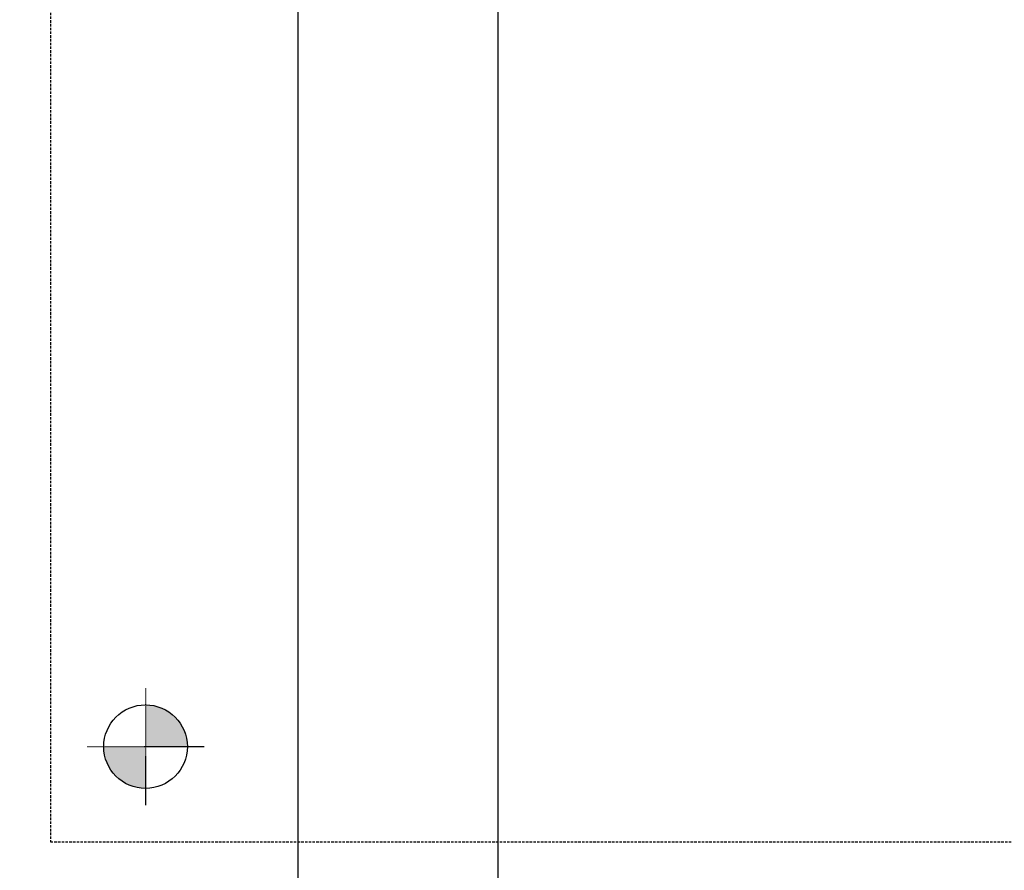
# Model space of a CAD drawing. Header units: inches. Extents: x -4968858 to -265257, y -220693 to 1871410.
# Tile 130 of 225: x -1894576 to -1894378, y 1195007 to 1195177. Entities that reach past the tile are written whole.
import ezdxf

# ---------------------------------------------------------------- set-up
doc = ezdxf.new("R2010")
doc.units = ezdxf.units.IN
doc.header["$MEASUREMENT"] = 0
for name, pattern in [('CENTER2', [1.125, 0.75, -0.125, 0.125, -0.125]), ('CONTINOUS', [0]), ('DASHED', [0.75, 0.5, -0.25]), ('HIDDEN', [0.375, 0.25, -0.125])]:
    doc.linetypes.add(name, pattern=pattern)
doc.layers.add('GRID', color=8, linetype='Continuous')
doc.layers.add('IPB', color=6, linetype='Continuous')

# ---------------------------------------------------------------- blocks, each defined once
blk = doc.blocks.new('UTCOMBINE')
h = blk.add_hatch(color=256)
h.paths.add_polyline_path([(-707523.42, 45928.48), (-707515.03, 45928.48), (-707515.03, 45920.1, -0.414214)])
h.paths.add_polyline_path([(-707506.65, 45928.48), (-707515.03, 45928.48), (-707515.03, 45936.86, -0.414214)])
h = blk.add_hatch(color=256)
h.paths.add_polyline_path([(-707523.42, 45928.48), (-707515.03, 45928.48), (-707515.03, 45920.1, -0.414214)])
h.paths.add_polyline_path([(-707506.65, 45928.48), (-707515.03, 45928.48), (-707515.03, 45936.86, -0.414214)])
h = blk.add_hatch(color=256)
h.paths.add_polyline_path([(-707523.42, 45928.48), (-707515.03, 45928.48), (-707515.03, 45920.1, -0.414214)])
h.paths.add_polyline_path([(-707506.65, 45928.48), (-707515.03, 45928.48), (-707515.03, 45936.86, -0.414214)])
h = blk.add_hatch(color=256)
h.paths.add_polyline_path([(-707523.42, 45928.48), (-707515.03, 45928.48), (-707515.03, 45920.1, -0.414214)])
h.paths.add_polyline_path([(-707506.65, 45928.48), (-707515.03, 45928.48), (-707515.03, 45936.86, -0.414214)])
h = blk.add_hatch(color=256)
h.paths.add_polyline_path([(-707523.42, 45928.48), (-707515.03, 45928.48), (-707515.03, 45920.1, -0.414214)])
h.paths.add_polyline_path([(-707506.65, 45928.48), (-707515.03, 45928.48), (-707515.03, 45936.86, -0.414214)])
h = blk.add_hatch(color=256)
h.paths.add_polyline_path([(-707523.42, 45928.48), (-707515.03, 45928.48), (-707515.03, 45920.1, -0.414214)])
h.paths.add_polyline_path([(-707506.65, 45928.48), (-707515.03, 45928.48), (-707515.03, 45936.86, -0.414214)])
h = blk.add_hatch(color=256)
h.paths.add_polyline_path([(-707523.42, 45928.48), (-707515.03, 45928.48), (-707515.03, 45920.1, -0.414214)])
h.paths.add_polyline_path([(-707506.65, 45928.48), (-707515.03, 45928.48), (-707515.03, 45936.86, -0.414214)])
h = blk.add_hatch(color=256)
h.paths.add_polyline_path([(-707523.42, 45928.48), (-707515.03, 45928.48), (-707515.03, 45920.1, -0.414214)])
h.paths.add_polyline_path([(-707506.65, 45928.48), (-707515.03, 45928.48), (-707515.03, 45936.86, -0.414214)])
h = blk.add_hatch(color=256)
h.paths.add_polyline_path([(-707523.42, 45928.48), (-707515.03, 45928.48), (-707515.03, 45920.1, -0.414214)])
h.paths.add_polyline_path([(-707506.65, 45928.48), (-707515.03, 45928.48), (-707515.03, 45936.86, -0.414214)])
h = blk.add_hatch(color=256)
h.paths.add_polyline_path([(-707523.42, 45928.48), (-707515.03, 45928.48), (-707515.03, 45920.1, -0.414214)])
h.paths.add_polyline_path([(-707506.65, 45928.48), (-707515.03, 45928.48), (-707515.03, 45936.86, -0.414214)])
h = blk.add_hatch(color=256)
h.paths.add_polyline_path([(-707523.42, 45928.48), (-707515.03, 45928.48), (-707515.03, 45920.1, -0.414214)])
h.paths.add_polyline_path([(-707506.65, 45928.48), (-707515.03, 45928.48), (-707515.03, 45936.86, -0.414214)])
h = blk.add_hatch(color=256)
h.paths.add_polyline_path([(-707523.42, 45928.48), (-707515.03, 45928.48), (-707515.03, 45920.1, -0.414214)])
h.paths.add_polyline_path([(-707506.65, 45928.48), (-707515.03, 45928.48), (-707515.03, 45936.86, -0.414214)])
h = blk.add_hatch(color=256)
h.paths.add_polyline_path([(-707523.42, 45928.48), (-707515.03, 45928.48), (-707515.03, 45920.1, -0.414214)])
h.paths.add_polyline_path([(-707506.65, 45928.48), (-707515.03, 45928.48), (-707515.03, 45936.86, -0.414214)])
h = blk.add_hatch(color=256)
h.paths.add_polyline_path([(-707523.42, 45928.48), (-707515.03, 45928.48), (-707515.03, 45920.1, -0.414214)])
h.paths.add_polyline_path([(-707506.65, 45928.48), (-707515.03, 45928.48), (-707515.03, 45936.86, -0.414214)])
h = blk.add_hatch(color=256)
h.paths.add_polyline_path([(-707523.42, 45928.48), (-707515.03, 45928.48), (-707515.03, 45920.1, -0.414214)])
h.paths.add_polyline_path([(-707506.65, 45928.48), (-707515.03, 45928.48), (-707515.03, 45936.86, -0.414214)])
h = blk.add_hatch(color=256)
h.paths.add_polyline_path([(-707523.42, 45928.48), (-707515.03, 45928.48), (-707515.03, 45920.1, -0.414214)])
h.paths.add_polyline_path([(-707506.65, 45928.48), (-707515.03, 45928.48), (-707515.03, 45936.86, -0.414214)])
h = blk.add_hatch(color=256)
h.paths.add_polyline_path([(-707523.42, 45928.48), (-707515.03, 45928.48), (-707515.03, 45920.1, -0.414214)])
h.paths.add_polyline_path([(-707506.65, 45928.48), (-707515.03, 45928.48), (-707515.03, 45936.86, -0.414214)])
h = blk.add_hatch(color=256)
h.paths.add_polyline_path([(-707523.42, 45928.48), (-707515.03, 45928.48), (-707515.03, 45920.1, -0.414214)])
h.paths.add_polyline_path([(-707506.65, 45928.48), (-707515.03, 45928.48), (-707515.03, 45936.86, -0.414214)])
h = blk.add_hatch(color=256)
h.paths.add_polyline_path([(-707523.42, 45928.48), (-707515.03, 45928.48), (-707515.03, 45920.1, -0.414214)])
h.paths.add_polyline_path([(-707506.65, 45928.48), (-707515.03, 45928.48), (-707515.03, 45936.86, -0.414214)])
h = blk.add_hatch(color=256)
h.paths.add_polyline_path([(-707523.42, 45928.48), (-707515.03, 45928.48), (-707515.03, 45920.1, -0.414214)])
h.paths.add_polyline_path([(-707506.65, 45928.48), (-707515.03, 45928.48), (-707515.03, 45936.86, -0.414214)])
h = blk.add_hatch(color=256)
h.paths.add_polyline_path([(-707523.42, 45928.48), (-707515.03, 45928.48), (-707515.03, 45920.1, -0.414214)])
h.paths.add_polyline_path([(-707506.65, 45928.48), (-707515.03, 45928.48), (-707515.03, 45936.86, -0.414214)])
h = blk.add_hatch(color=256)
h.paths.add_polyline_path([(-707523.42, 45928.48), (-707515.03, 45928.48), (-707515.03, 45920.1, -0.414214)])
h.paths.add_polyline_path([(-707506.65, 45928.48), (-707515.03, 45928.48), (-707515.03, 45936.86, -0.414214)])
h = blk.add_hatch(color=256)
h.paths.add_polyline_path([(-707523.42, 45928.48), (-707515.03, 45928.48), (-707515.03, 45920.1, -0.414214)])
h.paths.add_polyline_path([(-707506.65, 45928.48), (-707515.03, 45928.48), (-707515.03, 45936.86, -0.414214)])
h = blk.add_hatch(color=256)
h.paths.add_polyline_path([(-707523.42, 45928.48), (-707515.03, 45928.48), (-707515.03, 45920.1, -0.414214)])
h.paths.add_polyline_path([(-707506.65, 45928.48), (-707515.03, 45928.48), (-707515.03, 45936.86, -0.414214)])
h = blk.add_hatch(color=256)
h.paths.add_polyline_path([(-707523.42, 45928.48), (-707515.03, 45928.48), (-707515.03, 45920.1, -0.414214)])
h.paths.add_polyline_path([(-707506.65, 45928.48), (-707515.03, 45928.48), (-707515.03, 45936.86, -0.414214)])
h = blk.add_hatch(color=256)
h.paths.add_polyline_path([(-707523.42, 45928.48), (-707515.03, 45928.48), (-707515.03, 45920.1, -0.414214)])
h.paths.add_polyline_path([(-707506.65, 45928.48), (-707515.03, 45928.48), (-707515.03, 45936.86, -0.414214)])
h = blk.add_hatch(color=256)
h.paths.add_polyline_path([(-707523.42, 45928.48), (-707515.03, 45928.48), (-707515.03, 45920.1, -0.414214)])
h.paths.add_polyline_path([(-707506.65, 45928.48), (-707515.03, 45928.48), (-707515.03, 45936.86, -0.414214)])
h = blk.add_hatch(color=256)
h.paths.add_polyline_path([(-707523.42, 45928.48), (-707515.03, 45928.48), (-707515.03, 45920.1, -0.414214)])
h.paths.add_polyline_path([(-707506.65, 45928.48), (-707515.03, 45928.48), (-707515.03, 45936.86, -0.414214)])
h = blk.add_hatch(color=256)
h.paths.add_polyline_path([(-707523.42, 45928.48), (-707515.03, 45928.48), (-707515.03, 45920.1, -0.414214)])
h.paths.add_polyline_path([(-707506.65, 45928.48), (-707515.03, 45928.48), (-707515.03, 45936.86, -0.414214)])
h = blk.add_hatch(color=256)
h.paths.add_polyline_path([(-707523.42, 45928.48), (-707515.03, 45928.48), (-707515.03, 45920.1, -0.414214)])
h.paths.add_polyline_path([(-707506.65, 45928.48), (-707515.03, 45928.48), (-707515.03, 45936.86, -0.414214)])
h = blk.add_hatch(color=256)
h.paths.add_polyline_path([(-707523.42, 45928.48), (-707515.03, 45928.48), (-707515.03, 45920.1, -0.414214)])
h.paths.add_polyline_path([(-707506.65, 45928.48), (-707515.03, 45928.48), (-707515.03, 45936.86, -0.414214)])
h = blk.add_hatch(color=256)
h.paths.add_polyline_path([(-707523.42, 45928.48), (-707515.03, 45928.48), (-707515.03, 45920.1, -0.414214)])
h.paths.add_polyline_path([(-707506.65, 45928.48), (-707515.03, 45928.48), (-707515.03, 45936.86, -0.414214)])
h = blk.add_hatch(color=256)
h.paths.add_polyline_path([(-707523.42, 45928.48), (-707515.03, 45928.48), (-707515.03, 45920.1, -0.414214)])
h.paths.add_polyline_path([(-707506.65, 45928.48), (-707515.03, 45928.48), (-707515.03, 45936.86, -0.414214)])
h = blk.add_hatch(color=256)
h.paths.add_polyline_path([(-707523.42, 45928.48), (-707515.03, 45928.48), (-707515.03, 45920.1, -0.414214)])
h.paths.add_polyline_path([(-707506.65, 45928.48), (-707515.03, 45928.48), (-707515.03, 45936.86, -0.414214)])
h = blk.add_hatch(color=256)
h.paths.add_polyline_path([(-707523.42, 45928.48), (-707515.03, 45928.48), (-707515.03, 45920.1, -0.414214)])
h.paths.add_polyline_path([(-707506.65, 45928.48), (-707515.03, 45928.48), (-707515.03, 45936.86, -0.414214)])
h = blk.add_hatch(color=256)
h.paths.add_polyline_path([(-707523.42, 45928.48), (-707515.03, 45928.48), (-707515.03, 45920.1, -0.414214)])
h.paths.add_polyline_path([(-707506.65, 45928.48), (-707515.03, 45928.48), (-707515.03, 45936.86, -0.414214)])
h = blk.add_hatch(color=256)
h.paths.add_polyline_path([(-707523.42, 45928.48), (-707515.03, 45928.48), (-707515.03, 45920.1, -0.414214)])
h.paths.add_polyline_path([(-707506.65, 45928.48), (-707515.03, 45928.48), (-707515.03, 45936.86, -0.414214)])
h = blk.add_hatch(color=256)
h.paths.add_polyline_path([(-707523.42, 45928.48), (-707515.03, 45928.48), (-707515.03, 45920.1, -0.414214)])
h.paths.add_polyline_path([(-707506.65, 45928.48), (-707515.03, 45928.48), (-707515.03, 45936.86, -0.414214)])
h = blk.add_hatch(color=256)
h.paths.add_polyline_path([(-707523.42, 45928.48), (-707515.03, 45928.48), (-707515.03, 45920.1, -0.414214)])
h.paths.add_polyline_path([(-707506.65, 45928.48), (-707515.03, 45928.48), (-707515.03, 45936.86, -0.414214)])
h = blk.add_hatch(color=256)
h.paths.add_polyline_path([(-707523.42, 45928.48), (-707515.03, 45928.48), (-707515.03, 45920.1, -0.414214)])
h.paths.add_polyline_path([(-707506.65, 45928.48), (-707515.03, 45928.48), (-707515.03, 45936.86, -0.414214)])
h = blk.add_hatch(color=256)
h.paths.add_polyline_path([(-707523.42, 45928.48), (-707515.03, 45928.48), (-707515.03, 45920.1, -0.414214)])
h.paths.add_polyline_path([(-707506.65, 45928.48), (-707515.03, 45928.48), (-707515.03, 45936.86, -0.414214)])
h = blk.add_hatch(color=256)
h.paths.add_polyline_path([(-707523.42, 45928.48), (-707515.03, 45928.48), (-707515.03, 45920.1, -0.414214)])
h.paths.add_polyline_path([(-707506.65, 45928.48), (-707515.03, 45928.48), (-707515.03, 45936.86, -0.414214)])
h = blk.add_hatch(color=256)
h.paths.add_polyline_path([(-707523.42, 45928.48), (-707515.03, 45928.48), (-707515.03, 45920.1, -0.414214)])
h.paths.add_polyline_path([(-707506.65, 45928.48), (-707515.03, 45928.48), (-707515.03, 45936.86, -0.414214)])
h = blk.add_hatch(color=256)
h.paths.add_polyline_path([(-707523.42, 45928.48), (-707515.03, 45928.48), (-707515.03, 45920.1, -0.414214)])
h.paths.add_polyline_path([(-707506.65, 45928.48), (-707515.03, 45928.48), (-707515.03, 45936.86, -0.414214)])
h = blk.add_hatch(color=256)
h.paths.add_polyline_path([(-707523.42, 45928.48), (-707515.03, 45928.48), (-707515.03, 45920.1, -0.414214)])
h.paths.add_polyline_path([(-707506.65, 45928.48), (-707515.03, 45928.48), (-707515.03, 45936.86, -0.414214)])
h = blk.add_hatch(color=256)
h.paths.add_polyline_path([(-707523.42, 45928.48), (-707515.03, 45928.48), (-707515.03, 45920.1, -0.414214)])
h.paths.add_polyline_path([(-707506.65, 45928.48), (-707515.03, 45928.48), (-707515.03, 45936.86, -0.414214)])
h = blk.add_hatch(color=256)
h.paths.add_polyline_path([(-707523.42, 45928.48), (-707515.03, 45928.48), (-707515.03, 45920.1, -0.414214)])
h.paths.add_polyline_path([(-707506.65, 45928.48), (-707515.03, 45928.48), (-707515.03, 45936.86, -0.414214)])
h = blk.add_hatch(color=256)
h.paths.add_polyline_path([(-707523.42, 45928.48), (-707515.03, 45928.48), (-707515.03, 45920.1, -0.414214)])
h.paths.add_polyline_path([(-707506.65, 45928.48), (-707515.03, 45928.48), (-707515.03, 45936.86, -0.414214)])
h = blk.add_hatch(color=256)
h.paths.add_polyline_path([(-707523.42, 45928.48), (-707515.03, 45928.48), (-707515.03, 45920.1, -0.414214)])
h.paths.add_polyline_path([(-707506.65, 45928.48), (-707515.03, 45928.48), (-707515.03, 45936.86, -0.414214)])
h = blk.add_hatch(color=256)
h.paths.add_polyline_path([(-707523.42, 45928.48), (-707515.03, 45928.48), (-707515.03, 45920.1, -0.414214)])
h.paths.add_polyline_path([(-707506.65, 45928.48), (-707515.03, 45928.48), (-707515.03, 45936.86, -0.414214)])
h = blk.add_hatch(color=256)
h.paths.add_polyline_path([(-707523.42, 45928.48), (-707515.03, 45928.48), (-707515.03, 45920.1, -0.414214)])
h.paths.add_polyline_path([(-707506.65, 45928.48), (-707515.03, 45928.48), (-707515.03, 45936.86, -0.414214)])
h = blk.add_hatch(color=256)
h.paths.add_polyline_path([(-707523.42, 45928.48), (-707515.03, 45928.48), (-707515.03, 45920.1, -0.414214)])
h.paths.add_polyline_path([(-707506.65, 45928.48), (-707515.03, 45928.48), (-707515.03, 45936.86, -0.414214)])
h = blk.add_hatch(color=256)
h.paths.add_polyline_path([(-707523.42, 45928.48), (-707515.03, 45928.48), (-707515.03, 45920.1, -0.414214)])
h.paths.add_polyline_path([(-707506.65, 45928.48), (-707515.03, 45928.48), (-707515.03, 45936.86, -0.414214)])
h = blk.add_hatch(color=256)
h.paths.add_polyline_path([(-707523.42, 45928.48), (-707515.03, 45928.48), (-707515.03, 45920.1, -0.414214)])
h.paths.add_polyline_path([(-707506.65, 45928.48), (-707515.03, 45928.48), (-707515.03, 45936.86, -0.414214)])
h = blk.add_hatch(color=256)
h.paths.add_polyline_path([(-707523.42, 45928.48), (-707515.03, 45928.48), (-707515.03, 45920.1, -0.414214)])
h.paths.add_polyline_path([(-707506.65, 45928.48), (-707515.03, 45928.48), (-707515.03, 45936.86, -0.414214)])
h = blk.add_hatch(color=256)
h.paths.add_polyline_path([(-707523.42, 45928.48), (-707515.03, 45928.48), (-707515.03, 45920.1, -0.414214)])
h.paths.add_polyline_path([(-707506.65, 45928.48), (-707515.03, 45928.48), (-707515.03, 45936.86, -0.414214)])
h = blk.add_hatch(color=256)
h.paths.add_polyline_path([(-707523.42, 45928.48), (-707515.03, 45928.48), (-707515.03, 45920.1, -0.414214)])
h.paths.add_polyline_path([(-707506.65, 45928.48), (-707515.03, 45928.48), (-707515.03, 45936.86, -0.414214)])
h = blk.add_hatch(color=256)
h.paths.add_polyline_path([(-707523.42, 45928.48), (-707515.03, 45928.48), (-707515.03, 45920.1, -0.414214)])
h.paths.add_polyline_path([(-707506.65, 45928.48), (-707515.03, 45928.48), (-707515.03, 45936.86, -0.414214)])
h = blk.add_hatch(color=256)
h.paths.add_polyline_path([(-707523.42, 45928.48), (-707515.03, 45928.48), (-707515.03, 45920.1, -0.414214)])
h.paths.add_polyline_path([(-707506.65, 45928.48), (-707515.03, 45928.48), (-707515.03, 45936.86, -0.414214)])
h = blk.add_hatch(color=256)
h.paths.add_polyline_path([(-707523.42, 45928.48), (-707515.03, 45928.48), (-707515.03, 45920.1, -0.414214)])
h.paths.add_polyline_path([(-707506.65, 45928.48), (-707515.03, 45928.48), (-707515.03, 45936.86, -0.414214)])
h = blk.add_hatch(color=256)
h.paths.add_polyline_path([(-707523.42, 45928.48), (-707515.03, 45928.48), (-707515.03, 45920.1, -0.414214)])
h.paths.add_polyline_path([(-707506.65, 45928.48), (-707515.03, 45928.48), (-707515.03, 45936.86, -0.414214)])
h = blk.add_hatch(color=256)
h.paths.add_polyline_path([(-707523.42, 45928.48), (-707515.03, 45928.48), (-707515.03, 45920.1, -0.414214)])
h.paths.add_polyline_path([(-707506.65, 45928.48), (-707515.03, 45928.48), (-707515.03, 45936.86, -0.414214)])
h = blk.add_hatch(color=256)
h.paths.add_polyline_path([(-707523.42, 45928.48), (-707515.03, 45928.48), (-707515.03, 45920.1, -0.414214)])
h.paths.add_polyline_path([(-707506.65, 45928.48), (-707515.03, 45928.48), (-707515.03, 45936.86, -0.414214)])
h = blk.add_hatch(color=256)
h.paths.add_polyline_path([(-707523.42, 45928.48), (-707515.03, 45928.48), (-707515.03, 45920.1, -0.414214)])
h.paths.add_polyline_path([(-707506.65, 45928.48), (-707515.03, 45928.48), (-707515.03, 45936.86, -0.414214)])
at = {"color": 6}
for p, q in [((-707585.6, 45383.96, 0), (-707585.6, 46783.94, 0)), ((-707545.54, 45383.96, 0), (-707545.54, 46783.94, 0)), ((-707545.54, 45383.96, 0), (-707545.54, 46783.94, 0))]:
    blk.add_line(p, q, dxfattribs=at)
at = {"color": 2, "linetype": 'DASHED'}
for p, q in [((-707495.98, 45947.53, 0), (-707800.8, 45947.53, 0)), ((-707495.98, 45947.53, 0), (-707800.8, 45947.53, 0)), ((-707495.98, 45947.53, 0), (-707800.8, 45947.53, 0)), ((-707495.98, 45947.53, 0), (-707800.8, 45947.53, 0)), ((-707495.98, 45947.53, 0), (-707800.8, 45947.53, 0)), ((-707495.98, 45947.53, 0), (-707800.8, 45947.53, 0)), ((-707495.98, 45947.53, 0), (-707800.8, 45947.53, 0)), ((-707495.98, 45947.53, 0), (-707800.8, 45947.53, 0)), ((-707495.98, 45947.53, 0), (-707800.8, 45947.53, 0)), ((-707495.98, 45947.53, 0), (-707800.8, 45947.53, 0)), ((-707495.98, 45947.53, 0), (-707800.8, 45947.53, 0)), ((-707495.98, 45947.53, 0), (-707800.8, 45947.53, 0)), ((-707495.98, 45947.53, 0), (-707800.8, 45947.53, 0)), ((-707495.98, 45947.53, 0), (-707800.8, 45947.53, 0)), ((-707495.98, 45947.53, 0), (-707800.8, 45947.53, 0)), ((-707495.98, 45947.53, 0), (-707800.8, 45947.53, 0)), ((-707495.98, 45947.53, 0), (-707800.8, 45947.53, 0)), ((-707495.98, 45947.53, 0), (-707800.8, 45947.53, 0)), ((-707495.98, 45947.53, 0), (-707800.8, 45947.53, 0)), ((-707495.98, 45947.53, 0), (-707800.8, 45947.53, 0)), ((-707495.98, 45947.53, 0), (-707800.8, 45947.53, 0)), ((-707495.98, 45947.53, 0), (-707800.8, 45947.53, 0)), ((-707495.98, 45947.53, 0), (-707800.8, 45947.53, 0)), ((-707495.98, 45947.53, 0), (-707800.8, 45947.53, 0)), ((-707495.98, 45947.53, 0), (-707800.8, 45947.53, 0)), ((-707495.98, 45947.53, 0), (-707800.8, 45947.53, 0)), ((-707495.98, 45947.53, 0), (-707800.8, 45947.53, 0)), ((-707495.98, 45947.53, 0), (-707800.8, 45947.53, 0)), ((-707495.98, 45947.53, 0), (-707800.8, 45947.53, 0)), ((-707495.98, 45947.53, 0), (-707800.8, 45947.53, 0)), ((-707495.98, 45947.53, 0), (-707800.8, 45947.53, 0)), ((-707495.98, 45947.53, 0), (-707800.8, 45947.53, 0)), ((-707495.98, 45947.53, 0), (-707800.8, 45947.53, 0)), ((-707495.98, 45947.53, 0), (-707800.8, 45947.53, 0)), ((-707495.98, 45947.53, 0), (-707800.8, 45947.53, 0)), ((-707495.98, 45947.53, 0), (-707800.8, 45947.53, 0)), ((-707495.98, 45947.53, 0), (-707800.8, 45947.53, 0)), ((-707495.98, 45947.53, 0), (-707800.8, 45947.53, 0)), ((-707495.98, 45947.53, 0), (-707800.8, 45947.53, 0)), ((-707495.98, 45947.53, 0), (-707800.8, 45947.53, 0)), ((-707495.98, 45947.53, 0), (-707800.8, 45947.53, 0)), ((-707495.98, 45947.53, 0), (-707800.8, 45947.53, 0)), ((-707495.98, 45947.53, 0), (-707800.8, 45947.53, 0)), ((-707495.98, 45947.53, 0), (-707800.8, 45947.53, 0)), ((-707495.98, 45947.53, 0), (-707800.8, 45947.53, 0)), ((-707495.98, 45947.53, 0), (-707800.8, 45947.53, 0)), ((-707495.98, 45947.53, 0), (-707800.8, 45947.53, 0)), ((-707495.98, 45947.53, 0), (-707800.8, 45947.53, 0)), ((-707495.98, 45947.53, 0), (-707800.8, 45947.53, 0)), ((-707495.98, 45947.53, 0), (-707800.8, 45947.53, 0)), ((-707495.98, 45947.53, 0), (-707800.8, 45947.53, 0)), ((-707495.98, 45947.53, 0), (-707800.8, 45947.53, 0)), ((-707495.98, 45947.53, 0), (-707800.8, 45947.53, 0)), ((-707495.98, 45947.53, 0), (-707800.8, 45947.53, 0)), ((-707495.98, 45947.53, 0), (-707800.8, 45947.53, 0)), ((-707495.98, 45947.53, 0), (-707800.8, 45947.53, 0)), ((-707495.98, 45947.53, 0), (-707800.8, 45947.53, 0)), ((-707495.98, 45947.53, 0), (-707800.8, 45947.53, 0)), ((-707495.98, 45947.53, 0), (-707800.8, 45947.53, 0)), ((-707495.98, 45947.53, 0), (-707800.8, 45947.53, 0)), ((-707495.98, 45947.53, 0), (-707800.8, 45947.53, 0)), ((-707495.98, 45947.53, 0), (-707800.8, 45947.53, 0)), ((-707495.98, 45947.53, 0), (-707800.8, 45947.53, 0)), ((-707495.98, 45947.53, 0), (-707800.8, 45947.53, 0)), ((-707495.98, 45642.71, 0), (-707495.98, 45947.53, 0)), ((-707495.98, 45642.71, 0), (-707495.98, 45947.53, 0)), ((-707495.98, 45642.71, 0), (-707495.98, 45947.53, 0)), ((-707495.98, 45642.71, 0), (-707495.98, 45947.53, 0)), ((-707495.98, 45642.71, 0), (-707495.98, 45947.53, 0)), ((-707495.98, 45642.71, 0), (-707495.98, 45947.53, 0)), ((-707495.98, 45642.71, 0), (-707495.98, 45947.53, 0)), ((-707495.98, 45642.71, 0), (-707495.98, 45947.53, 0)), ((-707495.98, 45642.71, 0), (-707495.98, 45947.53, 0)), ((-707495.98, 45642.71, 0), (-707495.98, 45947.53, 0)), ((-707495.98, 45642.71, 0), (-707495.98, 45947.53, 0)), ((-707495.98, 45642.71, 0), (-707495.98, 45947.53, 0)), ((-707495.98, 45642.71, 0), (-707495.98, 45947.53, 0)), ((-707495.98, 45642.71, 0), (-707495.98, 45947.53, 0)), ((-707495.98, 45642.71, 0), (-707495.98, 45947.53, 0)), ((-707495.98, 45642.71, 0), (-707495.98, 45947.53, 0)), ((-707495.98, 45642.71, 0), (-707495.98, 45947.53, 0)), ((-707495.98, 45642.71, 0), (-707495.98, 45947.53, 0)), ((-707495.98, 45642.71, 0), (-707495.98, 45947.53, 0)), ((-707495.98, 45642.71, 0), (-707495.98, 45947.53, 0)), ((-707495.98, 45642.71, 0), (-707495.98, 45947.53, 0)), ((-707495.98, 45642.71, 0), (-707495.98, 45947.53, 0)), ((-707495.98, 45642.71, 0), (-707495.98, 45947.53, 0)), ((-707495.98, 45642.71, 0), (-707495.98, 45947.53, 0)), ((-707495.98, 45642.71, 0), (-707495.98, 45947.53, 0)), ((-707495.98, 45642.71, 0), (-707495.98, 45947.53, 0)), ((-707495.98, 45642.71, 0), (-707495.98, 45947.53, 0)), ((-707495.98, 45642.71, 0), (-707495.98, 45947.53, 0)), ((-707495.98, 45642.71, 0), (-707495.98, 45947.53, 0)), ((-707495.98, 45642.71, 0), (-707495.98, 45947.53, 0)), ((-707495.98, 45642.71, 0), (-707495.98, 45947.53, 0)), ((-707495.98, 45642.71, 0), (-707495.98, 45947.53, 0)), ((-707495.98, 45642.71, 0), (-707495.98, 45947.53, 0)), ((-707495.98, 45642.71, 0), (-707495.98, 45947.53, 0)), ((-707495.98, 45642.71, 0), (-707495.98, 45947.53, 0)), ((-707495.98, 45642.71, 0), (-707495.98, 45947.53, 0)), ((-707495.98, 45642.71, 0), (-707495.98, 45947.53, 0)), ((-707495.98, 45642.71, 0), (-707495.98, 45947.53, 0)), ((-707495.98, 45642.71, 0), (-707495.98, 45947.53, 0)), ((-707495.98, 45642.71, 0), (-707495.98, 45947.53, 0)), ((-707495.98, 45642.71, 0), (-707495.98, 45947.53, 0)), ((-707495.98, 45642.71, 0), (-707495.98, 45947.53, 0)), ((-707495.98, 45642.71, 0), (-707495.98, 45947.53, 0)), ((-707495.98, 45642.71, 0), (-707495.98, 45947.53, 0)), ((-707495.98, 45642.71, 0), (-707495.98, 45947.53, 0)), ((-707495.98, 45642.71, 0), (-707495.98, 45947.53, 0)), ((-707495.98, 45642.71, 0), (-707495.98, 45947.53, 0)), ((-707495.98, 45642.71, 0), (-707495.98, 45947.53, 0)), ((-707495.98, 45642.71, 0), (-707495.98, 45947.53, 0)), ((-707495.98, 45642.71, 0), (-707495.98, 45947.53, 0)), ((-707495.98, 45642.71, 0), (-707495.98, 45947.53, 0)), ((-707495.98, 45642.71, 0), (-707495.98, 45947.53, 0)), ((-707495.98, 45642.71, 0), (-707495.98, 45947.53, 0)), ((-707495.98, 45642.71, 0), (-707495.98, 45947.53, 0)), ((-707495.98, 45642.71, 0), (-707495.98, 45947.53, 0)), ((-707495.98, 45642.71, 0), (-707495.98, 45947.53, 0)), ((-707495.98, 45642.71, 0), (-707495.98, 45947.53, 0)), ((-707495.98, 45642.71, 0), (-707495.98, 45947.53, 0)), ((-707495.98, 45642.71, 0), (-707495.98, 45947.53, 0)), ((-707495.98, 45642.71, 0), (-707495.98, 45947.53, 0)), ((-707495.98, 45642.71, 0), (-707495.98, 45947.53, 0)), ((-707495.98, 45642.71, 0), (-707495.98, 45947.53, 0)), ((-707495.98, 45642.71, 0), (-707495.98, 45947.53, 0)), ((-707495.98, 45642.71, 0), (-707495.98, 45947.53, 0))]:
    blk.add_line(p, q, dxfattribs=at)
at = {"color": 2, "linetype": 'CENTER2', "ltscale": 0.1}
for p, q in [((-707515.03, 45916.76, 0), (-707515.03, 45940.2, 0)), ((-707515.03, 45916.76, 0), (-707515.03, 45940.2, 0)), ((-707515.03, 45916.76, 0), (-707515.03, 45940.2, 0)), ((-707515.03, 45916.76, 0), (-707515.03, 45940.2, 0)), ((-707515.03, 45916.76, 0), (-707515.03, 45940.2, 0)), ((-707515.03, 45916.76, 0), (-707515.03, 45940.2, 0)), ((-707515.03, 45916.76, 0), (-707515.03, 45940.2, 0)), ((-707515.03, 45916.76, 0), (-707515.03, 45940.2, 0)), ((-707515.03, 45916.76, 0), (-707515.03, 45940.2, 0)), ((-707515.03, 45916.76, 0), (-707515.03, 45940.2, 0)), ((-707515.03, 45916.76, 0), (-707515.03, 45940.2, 0)), ((-707515.03, 45916.76, 0), (-707515.03, 45940.2, 0)), ((-707515.03, 45916.76, 0), (-707515.03, 45940.2, 0)), ((-707515.03, 45916.76, 0), (-707515.03, 45940.2, 0)), ((-707515.03, 45916.76, 0), (-707515.03, 45940.2, 0)), ((-707515.03, 45916.76, 0), (-707515.03, 45940.2, 0)), ((-707515.03, 45916.76, 0), (-707515.03, 45940.2, 0)), ((-707515.03, 45916.76, 0), (-707515.03, 45940.2, 0)), ((-707515.03, 45916.76, 0), (-707515.03, 45940.2, 0)), ((-707515.03, 45916.76, 0), (-707515.03, 45940.2, 0)), ((-707515.03, 45916.76, 0), (-707515.03, 45940.2, 0)), ((-707515.03, 45916.76, 0), (-707515.03, 45940.2, 0)), ((-707515.03, 45916.76, 0), (-707515.03, 45940.2, 0)), ((-707515.03, 45916.76, 0), (-707515.03, 45940.2, 0)), ((-707515.03, 45916.76, 0), (-707515.03, 45940.2, 0)), ((-707515.03, 45916.76, 0), (-707515.03, 45940.2, 0)), ((-707515.03, 45916.76, 0), (-707515.03, 45940.2, 0)), ((-707515.03, 45916.76, 0), (-707515.03, 45940.2, 0)), ((-707515.03, 45916.76, 0), (-707515.03, 45940.2, 0)), ((-707515.03, 45916.76, 0), (-707515.03, 45940.2, 0)), ((-707515.03, 45916.76, 0), (-707515.03, 45940.2, 0)), ((-707515.03, 45916.76, 0), (-707515.03, 45940.2, 0)), ((-707515.03, 45916.76, 0), (-707515.03, 45940.2, 0)), ((-707515.03, 45916.76, 0), (-707515.03, 45940.2, 0)), ((-707515.03, 45916.76, 0), (-707515.03, 45940.2, 0)), ((-707515.03, 45916.76, 0), (-707515.03, 45940.2, 0)), ((-707515.03, 45916.76, 0), (-707515.03, 45940.2, 0)), ((-707515.03, 45916.76, 0), (-707515.03, 45940.2, 0)), ((-707515.03, 45916.76, 0), (-707515.03, 45940.2, 0)), ((-707515.03, 45916.76, 0), (-707515.03, 45940.2, 0)), ((-707515.03, 45916.76, 0), (-707515.03, 45940.2, 0)), ((-707515.03, 45916.76, 0), (-707515.03, 45940.2, 0)), ((-707515.03, 45916.76, 0), (-707515.03, 45940.2, 0)), ((-707515.03, 45916.76, 0), (-707515.03, 45940.2, 0)), ((-707515.03, 45916.76, 0), (-707515.03, 45940.2, 0)), ((-707515.03, 45916.76, 0), (-707515.03, 45940.2, 0)), ((-707515.03, 45916.76, 0), (-707515.03, 45940.2, 0)), ((-707515.03, 45916.76, 0), (-707515.03, 45940.2, 0)), ((-707515.03, 45916.76, 0), (-707515.03, 45940.2, 0)), ((-707515.03, 45916.76, 0), (-707515.03, 45940.2, 0)), ((-707515.03, 45916.76, 0), (-707515.03, 45940.2, 0)), ((-707515.03, 45916.76, 0), (-707515.03, 45940.2, 0)), ((-707515.03, 45916.76, 0), (-707515.03, 45940.2, 0)), ((-707515.03, 45916.76, 0), (-707515.03, 45940.2, 0)), ((-707515.03, 45916.76, 0), (-707515.03, 45940.2, 0)), ((-707515.03, 45916.76, 0), (-707515.03, 45940.2, 0)), ((-707515.03, 45916.76, 0), (-707515.03, 45940.2, 0)), ((-707515.03, 45916.76, 0), (-707515.03, 45940.2, 0)), ((-707515.03, 45916.76, 0), (-707515.03, 45940.2, 0)), ((-707515.03, 45916.76, 0), (-707515.03, 45940.2, 0)), ((-707515.03, 45916.76, 0), (-707515.03, 45940.2, 0)), ((-707515.03, 45916.76, 0), (-707515.03, 45940.2, 0)), ((-707515.03, 45916.76, 0), (-707515.03, 45940.2, 0)), ((-707515.03, 45916.76, 0), (-707515.03, 45940.2, 0)), ((-707503.32, 45928.48, 0), (-707526.75, 45928.48, 0)), ((-707503.32, 45928.48, 0), (-707526.75, 45928.48, 0)), ((-707503.32, 45928.48, 0), (-707526.75, 45928.48, 0)), ((-707503.32, 45928.48, 0), (-707526.75, 45928.48, 0)), ((-707503.32, 45928.48, 0), (-707526.75, 45928.48, 0)), ((-707503.32, 45928.48, 0), (-707526.75, 45928.48, 0)), ((-707503.32, 45928.48, 0), (-707526.75, 45928.48, 0)), ((-707503.32, 45928.48, 0), (-707526.75, 45928.48, 0)), ((-707503.32, 45928.48, 0), (-707526.75, 45928.48, 0)), ((-707503.32, 45928.48, 0), (-707526.75, 45928.48, 0)), ((-707503.32, 45928.48, 0), (-707526.75, 45928.48, 0)), ((-707503.32, 45928.48, 0), (-707526.75, 45928.48, 0)), ((-707503.32, 45928.48, 0), (-707526.75, 45928.48, 0)), ((-707503.32, 45928.48, 0), (-707526.75, 45928.48, 0)), ((-707503.32, 45928.48, 0), (-707526.75, 45928.48, 0)), ((-707503.32, 45928.48, 0), (-707526.75, 45928.48, 0)), ((-707503.32, 45928.48, 0), (-707526.75, 45928.48, 0)), ((-707503.32, 45928.48, 0), (-707526.75, 45928.48, 0)), ((-707503.32, 45928.48, 0), (-707526.75, 45928.48, 0)), ((-707503.32, 45928.48, 0), (-707526.75, 45928.48, 0)), ((-707503.32, 45928.48, 0), (-707526.75, 45928.48, 0)), ((-707503.32, 45928.48, 0), (-707526.75, 45928.48, 0)), ((-707503.32, 45928.48, 0), (-707526.75, 45928.48, 0)), ((-707503.32, 45928.48, 0), (-707526.75, 45928.48, 0)), ((-707503.32, 45928.48, 0), (-707526.75, 45928.48, 0)), ((-707503.32, 45928.48, 0), (-707526.75, 45928.48, 0)), ((-707503.32, 45928.48, 0), (-707526.75, 45928.48, 0)), ((-707503.32, 45928.48, 0), (-707526.75, 45928.48, 0)), ((-707503.32, 45928.48, 0), (-707526.75, 45928.48, 0)), ((-707503.32, 45928.48, 0), (-707526.75, 45928.48, 0)), ((-707503.32, 45928.48, 0), (-707526.75, 45928.48, 0)), ((-707503.32, 45928.48, 0), (-707526.75, 45928.48, 0)), ((-707503.32, 45928.48, 0), (-707526.75, 45928.48, 0)), ((-707503.32, 45928.48, 0), (-707526.75, 45928.48, 0)), ((-707503.32, 45928.48, 0), (-707526.75, 45928.48, 0)), ((-707503.32, 45928.48, 0), (-707526.75, 45928.48, 0)), ((-707503.32, 45928.48, 0), (-707526.75, 45928.48, 0)), ((-707503.32, 45928.48, 0), (-707526.75, 45928.48, 0)), ((-707503.32, 45928.48, 0), (-707526.75, 45928.48, 0)), ((-707503.32, 45928.48, 0), (-707526.75, 45928.48, 0)), ((-707503.32, 45928.48, 0), (-707526.75, 45928.48, 0)), ((-707503.32, 45928.48, 0), (-707526.75, 45928.48, 0)), ((-707503.32, 45928.48, 0), (-707526.75, 45928.48, 0)), ((-707503.32, 45928.48, 0), (-707526.75, 45928.48, 0)), ((-707503.32, 45928.48, 0), (-707526.75, 45928.48, 0)), ((-707503.32, 45928.48, 0), (-707526.75, 45928.48, 0)), ((-707503.32, 45928.48, 0), (-707526.75, 45928.48, 0)), ((-707503.32, 45928.48, 0), (-707526.75, 45928.48, 0)), ((-707503.32, 45928.48, 0), (-707526.75, 45928.48, 0)), ((-707503.32, 45928.48, 0), (-707526.75, 45928.48, 0)), ((-707503.32, 45928.48, 0), (-707526.75, 45928.48, 0)), ((-707503.32, 45928.48, 0), (-707526.75, 45928.48, 0)), ((-707503.32, 45928.48, 0), (-707526.75, 45928.48, 0)), ((-707503.32, 45928.48, 0), (-707526.75, 45928.48, 0)), ((-707503.32, 45928.48, 0), (-707526.75, 45928.48, 0)), ((-707503.32, 45928.48, 0), (-707526.75, 45928.48, 0)), ((-707503.32, 45928.48, 0), (-707526.75, 45928.48, 0)), ((-707503.32, 45928.48, 0), (-707526.75, 45928.48, 0)), ((-707503.32, 45928.48, 0), (-707526.75, 45928.48, 0)), ((-707503.32, 45928.48, 0), (-707526.75, 45928.48, 0)), ((-707503.32, 45928.48, 0), (-707526.75, 45928.48, 0)), ((-707503.32, 45928.48, 0), (-707526.75, 45928.48, 0)), ((-707503.32, 45928.48, 0), (-707526.75, 45928.48, 0)), ((-707503.32, 45928.48, 0), (-707526.75, 45928.48, 0))]:
    blk.add_line(p, q, dxfattribs=at)
blk.add_circle((-707515.03, 45928.48, 0), 8.38)
blk.add_circle((-707515.03, 45928.48, 0), 8.38)
blk.add_circle((-707515.03, 45928.48, 0), 8.38)
blk.add_circle((-707515.03, 45928.48, 0), 8.38)
blk.add_circle((-707515.03, 45928.48, 0), 8.38)
blk.add_circle((-707515.03, 45928.48, 0), 8.38)
blk.add_circle((-707515.03, 45928.48, 0), 8.38)
blk.add_circle((-707515.03, 45928.48, 0), 8.38)
blk.add_circle((-707515.03, 45928.48, 0), 8.38)
blk.add_circle((-707515.03, 45928.48, 0), 8.38)
blk.add_circle((-707515.03, 45928.48, 0), 8.38)
blk.add_circle((-707515.03, 45928.48, 0), 8.38)
blk.add_circle((-707515.03, 45928.48, 0), 8.38)
blk.add_circle((-707515.03, 45928.48, 0), 8.38)
blk.add_circle((-707515.03, 45928.48, 0), 8.38)
blk.add_circle((-707515.03, 45928.48, 0), 8.38)
blk.add_circle((-707515.03, 45928.48, 0), 8.38)
blk.add_circle((-707515.03, 45928.48, 0), 8.38)
blk.add_circle((-707515.03, 45928.48, 0), 8.38)
blk.add_circle((-707515.03, 45928.48, 0), 8.38)
blk.add_circle((-707515.03, 45928.48, 0), 8.38)
blk.add_circle((-707515.03, 45928.48, 0), 8.38)
blk.add_circle((-707515.03, 45928.48, 0), 8.38)
blk.add_circle((-707515.03, 45928.48, 0), 8.38)
blk.add_circle((-707515.03, 45928.48, 0), 8.38)
blk.add_circle((-707515.03, 45928.48, 0), 8.38)
blk.add_circle((-707515.03, 45928.48, 0), 8.38)
blk.add_circle((-707515.03, 45928.48, 0), 8.38)
blk.add_circle((-707515.03, 45928.48, 0), 8.38)
blk.add_circle((-707515.03, 45928.48, 0), 8.38)
blk.add_circle((-707515.03, 45928.48, 0), 8.38)
blk.add_circle((-707515.03, 45928.48, 0), 8.38)
blk.add_circle((-707515.03, 45928.48, 0), 8.38)
blk.add_circle((-707515.03, 45928.48, 0), 8.38)
blk.add_circle((-707515.03, 45928.48, 0), 8.38)
blk.add_circle((-707515.03, 45928.48, 0), 8.38)
blk.add_circle((-707515.03, 45928.48, 0), 8.38)
blk.add_circle((-707515.03, 45928.48, 0), 8.38)
blk.add_circle((-707515.03, 45928.48, 0), 8.38)
blk.add_circle((-707515.03, 45928.48, 0), 8.38)
blk.add_circle((-707515.03, 45928.48, 0), 8.38)
blk.add_circle((-707515.03, 45928.48, 0), 8.38)
blk.add_circle((-707515.03, 45928.48, 0), 8.38)
blk.add_circle((-707515.03, 45928.48, 0), 8.38)
blk.add_circle((-707515.03, 45928.48, 0), 8.38)
blk.add_circle((-707515.03, 45928.48, 0), 8.38)
blk.add_circle((-707515.03, 45928.48, 0), 8.38)
blk.add_circle((-707515.03, 45928.48, 0), 8.38)
blk.add_circle((-707515.03, 45928.48, 0), 8.38)
blk.add_circle((-707515.03, 45928.48, 0), 8.38)
blk.add_circle((-707515.03, 45928.48, 0), 8.38)
blk.add_circle((-707515.03, 45928.48, 0), 8.38)
blk.add_circle((-707515.03, 45928.48, 0), 8.38)
blk.add_circle((-707515.03, 45928.48, 0), 8.38)
blk.add_circle((-707515.03, 45928.48, 0), 8.38)
blk.add_circle((-707515.03, 45928.48, 0), 8.38)
blk.add_circle((-707515.03, 45928.48, 0), 8.38)
blk.add_circle((-707515.03, 45928.48, 0), 8.38)
blk.add_circle((-707515.03, 45928.48, 0), 8.38)
blk.add_circle((-707515.03, 45928.48, 0), 8.38)
blk.add_circle((-707515.03, 45928.48, 0), 8.38)
blk.add_circle((-707515.03, 45928.48, 0), 8.38)
blk.add_circle((-707515.03, 45928.48, 0), 8.38)
blk.add_circle((-707515.03, 45928.48, 0), 8.38)
at = {"layer": 'IPB', "linetype": 'HIDDEN'}
blk.add_circle((-707648.39, 45795.12, 0), 361.31, dxfattribs=at)
blk = doc.blocks.new('TFMR YARD')
at = {"layer": 'GRID', "color": 1, "rotation": 180}
blk.add_blockref('UTCOMBINE', (-795623.35, 296115.83, 0), dxfattribs=at)

msp = doc.modelspace()

# ---------------------------------------------------------------- block references
at = {"color": 1, "linetype": 'CONTINOUS', "lineweight": 15}
msp.add_blockref('TFMR YARD', (-1806442.03, 944843.99), dxfattribs=at)

doc.saveas('drawing.dxf')
